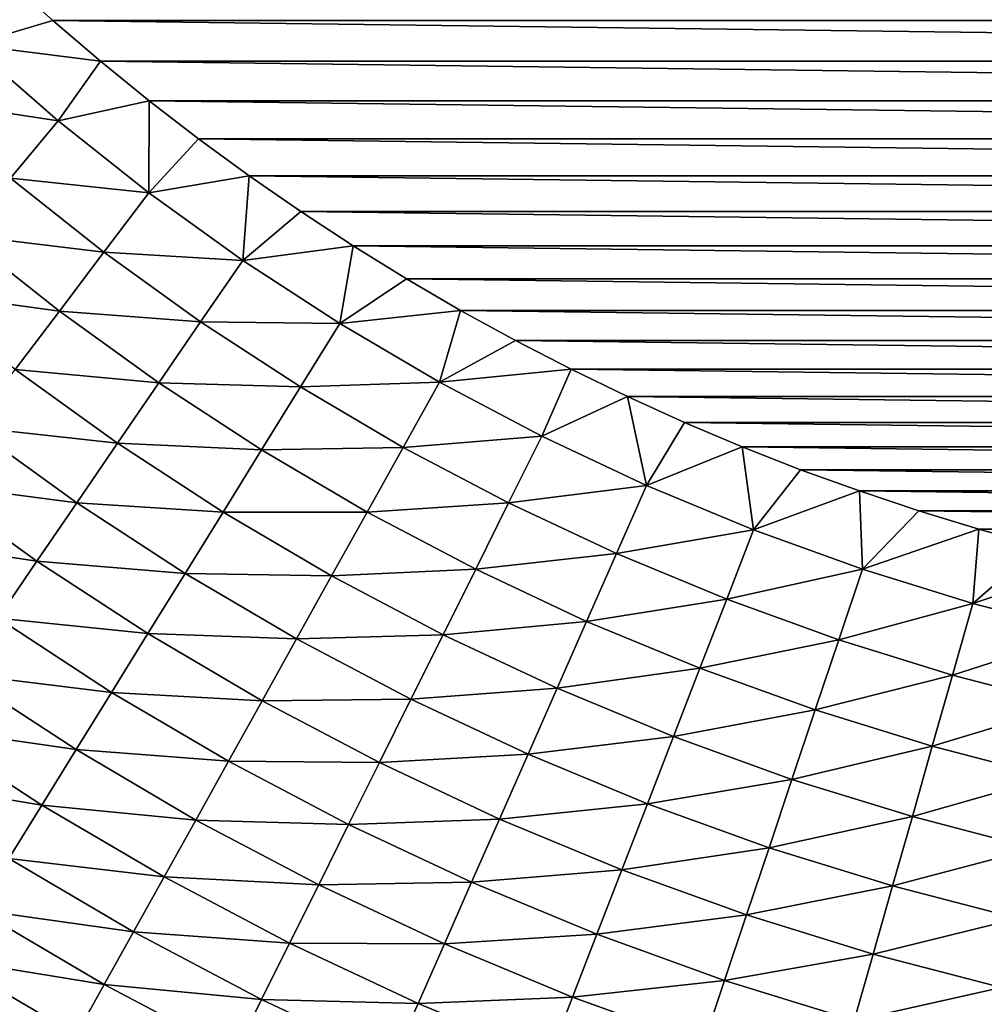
# Model space of a CAD drawing. Extents: x -260 to 260, y -882 to 882.
# Tile 148 of 234: x -20 to -8, y 545 to 557. Entities that reach past the tile are written whole.
import ezdxf

# ---------------------------------------------------------------- set-up
doc = ezdxf.new("R2010")
doc.units = 0
doc.header["$LTSCALE"] = 21.359881
for name, color, linetype in [('1', 7, 'CONTINUOUS'), ('2', 7, 'CONTINUOUS'), ('21', 7, 'CONTINUOUS'), ('24', 7, 'CONTINUOUS')]:
    doc.layers.add(name, color=color, linetype=linetype)

msp = doc.modelspace()

# ---------------------------------------------------------------- linework, layer by layer
at = {"layer": '1', "color": 7, "linetype": 'CONTINUOUS'}
for points in [[(253.525, 812.5), (-253.525, 0), (253.525, 0), (253.525, 812.5)], [(-253.525, 0), (253.525, 812.5), (116.582, 650.819), (-253.525, 0)], [(114.854, 648.894), (-253.525, 0), (116.582, 650.819), (114.854, 648.894)], [(113.045, 647.046), (-253.525, 0), (114.854, 648.894), (113.045, 647.046)], [(111.157, 645.277), (-253.525, 0), (113.045, 647.046), (111.157, 645.277)], [(109.196, 643.59), (-253.525, 0), (111.157, 645.277), (109.196, 643.59)], [(107.164, 641.99), (-253.525, 0), (109.196, 643.59), (107.164, 641.99)], [(105.065, 640.479), (-253.525, 0), (107.164, 641.99), (105.065, 640.479)], [(102.902, 639.059), (-253.525, 0), (105.065, 640.479), (102.902, 639.059)], [(100.681, 637.734), (-253.525, 0), (102.902, 639.059), (100.681, 637.734)], [(98.405, 636.505), (-253.525, 0), (100.681, 637.734), (98.405, 636.505)], [(96.078, 635.376), (-253.525, 0), (98.405, 636.505), (96.078, 635.376)], [(93.704, 634.347), (-253.525, 0), (96.078, 635.376), (93.704, 634.347)], [(91.289, 633.422), (-253.525, 0), (93.704, 634.347), (91.289, 633.422)], [(88.835, 632.602), (-253.525, 0), (91.289, 633.422), (88.835, 632.602)], [(86.349, 631.887), (-253.525, 0), (88.835, 632.602), (86.349, 631.887)], [(83.835, 631.281), (-253.525, 0), (86.349, 631.887), (83.835, 631.281)], [(81.296, 630.783), (-253.525, 0), (83.835, 631.281), (81.296, 630.783)], [(78.739, 630.395), (-253.525, 0), (81.296, 630.783), (78.739, 630.395)], [(76.167, 630.117), (-253.525, 0), (78.739, 630.395), (76.167, 630.117)], [(73.586, 629.95), (-253.525, 0), (76.167, 630.117), (73.586, 629.95)], [(71, 629.895), (-253.525, 0), (73.586, 629.95), (71, 629.895)], [(-129, 629.895), (-253.525, 0), (71, 629.895), (-129, 629.895)]]:
    msp.add_3dface(points, dxfattribs=at)
at = {"layer": '2', "color": 7, "linetype": 'CONTINUOUS'}
for points in [[(-11.35, 535.972, -9), (-203.557, 588.017, -9), (-13.354, 536.551, -9), (-11.35, 535.972, -9)], [(-203.557, 588.017, -9), (-11.35, 535.972, -9), (-16.261, 529, -9), (-203.557, 588.017, -9)], [(-13.354, 536.551, -9), (-203.557, 588.017, -9), (-15.329, 537.223, -9), (-13.354, 536.551, -9)], [(-15.329, 537.223, -9), (-203.557, 588.017, -9), (-17.27, 537.988, -9), (-15.329, 537.223, -9)], [(-17.27, 537.988, -9), (-203.557, 588.017, -9), (-19.173, 538.842, -9), (-17.27, 537.988, -9)], [(-19.173, 538.842, -9), (-203.557, 588.017, -9), (-21.035, 539.785, -9), (-19.173, 538.842, -9)], [(-31.739, 529, -9), (-203.557, 588.017, -9), (-16.261, 529, -9), (-31.739, 529, -9)]]:
    msp.add_3dface(points, dxfattribs=at)
at = {"layer": '21', "color": 7, "linetype": 'CONTINUOUS'}
for points in [[(-19.474, 556.842, -29), (-20.039, 557.35, -29), (19.474, 556.842, -29), (-19.474, 556.842, -29)], [(19.474, 556.842, -29), (-20.039, 557.35, -29), (20.039, 557.35, -29), (19.474, 556.842, -29)], [(-18.898, 556.348, -29), (-19.474, 556.842, -29), (18.898, 556.348, -29), (-18.898, 556.348, -29)], [(18.898, 556.348, -29), (-19.474, 556.842, -29), (19.474, 556.842, -29), (18.898, 556.348, -29)], [(-18.308, 555.868, -29), (-18.898, 556.348, -29), (18.308, 555.868, -29), (-18.308, 555.868, -29)], [(18.308, 555.868, -29), (-18.898, 556.348, -29), (18.898, 556.348, -29), (18.308, 555.868, -29)], [(-17.706, 555.405, -29), (-18.308, 555.868, -29), (17.706, 555.405, -29), (-17.706, 555.405, -29)], [(17.706, 555.405, -29), (-18.308, 555.868, -29), (18.308, 555.868, -29), (17.706, 555.405, -29)], [(-17.093, 554.957, -29), (-17.706, 555.405, -29), (17.093, 554.957, -29), (-17.093, 554.957, -29)], [(17.093, 554.957, -29), (-17.706, 555.405, -29), (17.706, 555.405, -29), (17.093, 554.957, -29)], [(-16.468, 554.525, -29), (-17.093, 554.957, -29), (16.468, 554.525, -29), (-16.468, 554.525, -29)], [(16.468, 554.525, -29), (-17.093, 554.957, -29), (17.093, 554.957, -29), (16.468, 554.525, -29)], [(-15.833, 554.109, -29), (-16.468, 554.525, -29), (15.833, 554.109, -29), (-15.833, 554.109, -29)], [(15.833, 554.109, -29), (-16.468, 554.525, -29), (16.468, 554.525, -29), (15.833, 554.109, -29)], [(-15.186, 553.709, -29), (-15.833, 554.109, -29), (15.186, 553.709, -29), (-15.186, 553.709, -29)], [(15.186, 553.709, -29), (-15.833, 554.109, -29), (15.833, 554.109, -29), (15.186, 553.709, -29)], [(-14.53, 553.327, -29), (-15.186, 553.709, -29), (14.53, 553.327, -29), (-14.53, 553.327, -29)], [(14.53, 553.327, -29), (-15.186, 553.709, -29), (15.186, 553.709, -29), (14.53, 553.327, -29)], [(-13.864, 552.961, -29), (-14.53, 553.327, -29), (13.864, 552.961, -29), (-13.864, 552.961, -29)], [(13.864, 552.961, -29), (-14.53, 553.327, -29), (14.53, 553.327, -29), (13.864, 552.961, -29)], [(-13.189, 552.613, -29), (-13.864, 552.961, -29), (13.189, 552.613, -29), (-13.189, 552.613, -29)], [(13.189, 552.613, -29), (-13.864, 552.961, -29), (13.864, 552.961, -29), (13.189, 552.613, -29)], [(-12.505, 552.282, -29), (-13.189, 552.613, -29), (12.505, 552.282, -29), (-12.505, 552.282, -29)], [(12.505, 552.282, -29), (-13.189, 552.613, -29), (13.189, 552.613, -29), (12.505, 552.282, -29)], [(-11.813, 551.969, -29), (-12.505, 552.282, -29), (11.813, 551.969, -29), (-11.813, 551.969, -29)], [(11.813, 551.969, -29), (-12.505, 552.282, -29), (12.505, 552.282, -29), (11.813, 551.969, -29)], [(-11.113, 551.673, -29), (-11.813, 551.969, -29), (11.113, 551.673, -29), (-11.113, 551.673, -29)], [(11.113, 551.673, -29), (-11.813, 551.969, -29), (11.813, 551.969, -29), (11.113, 551.673, -29)], [(-10.406, 551.396, -29), (-11.113, 551.673, -29), (10.406, 551.396, -29), (-10.406, 551.396, -29)], [(10.406, 551.396, -29), (-11.113, 551.673, -29), (11.113, 551.673, -29), (10.406, 551.396, -29)], [(-9.692, 551.138, -29), (-10.406, 551.396, -29), (9.692, 551.138, -29), (-9.692, 551.138, -29)], [(9.692, 551.138, -29), (-10.406, 551.396, -29), (10.406, 551.396, -29), (9.692, 551.138, -29)], [(-8.971, 550.897, -29), (-9.692, 551.138, -29), (8.971, 550.897, -29), (-8.971, 550.897, -29)], [(8.971, 550.897, -29), (-9.692, 551.138, -29), (9.692, 551.138, -29), (8.971, 550.897, -29)], [(-8.245, 550.676, -29), (-8.971, 550.897, -29), (8.245, 550.676, -29), (-8.245, 550.676, -29)], [(8.245, 550.676, -29), (-8.971, 550.897, -29), (8.971, 550.897, -29), (8.245, 550.676, -29)], [(-7.513, 550.473, -29), (-8.245, 550.676, -29), (7.513, 550.473, -29), (-7.513, 550.473, -29)], [(7.513, 550.473, -29), (-8.245, 550.676, -29), (8.245, 550.676, -29), (7.513, 550.473, -29)]]:
    msp.add_3dface(points, dxfattribs=at)
at = {"layer": '24', "color": 7, "linetype": 'CONTINUOUS'}
for points in [[(-20.039, 557.35, -29), (-19.474, 556.842, -29), (-20.47, 556.546, -28.974), (-20.039, 557.35, -29)], [(-19.474, 556.842, -29), (-18.898, 556.348, -29), (-20.47, 556.546, -28.974), (-19.474, 556.842, -29)], [(-20.47, 556.546, -28.974), (-19.411, 555.625, -28.974), (-21.078, 555.878, -28.893), (-20.47, 556.546, -28.974)], [(-20.47, 556.546, -28.974), (-18.898, 556.348, -29), (-19.411, 555.625, -28.974), (-20.47, 556.546, -28.974)], [(-18.898, 556.348, -29), (-18.308, 555.868, -29), (-19.411, 555.625, -28.974), (-18.898, 556.348, -29)], [(-21.078, 555.878, -28.893), (-19.411, 555.625, -28.974), (-19.988, 554.93, -28.893), (-21.078, 555.878, -28.893)], [(-19.411, 555.625, -28.974), (-18.308, 555.868, -29), (-18.31, 554.753, -28.974), (-19.411, 555.625, -28.974)], [(-18.308, 555.868, -29), (-17.706, 555.405, -29), (-18.31, 554.753, -28.974), (-18.308, 555.868, -29)], [(-19.411, 555.625, -28.974), (-18.31, 554.753, -28.974), (-19.988, 554.93, -28.893), (-19.411, 555.625, -28.974)], [(-17.706, 555.405, -29), (-17.093, 554.957, -29), (-18.31, 554.753, -28.974), (-17.706, 555.405, -29)], [(-19.988, 554.93, -28.893), (-18.855, 554.032, -28.893), (-20.561, 554.24, -28.758), (-19.988, 554.93, -28.893)], [(-19.988, 554.93, -28.893), (-18.31, 554.753, -28.974), (-18.855, 554.032, -28.893), (-19.988, 554.93, -28.893)], [(-18.31, 554.753, -28.974), (-17.093, 554.957, -29), (-17.171, 553.933, -28.974), (-18.31, 554.753, -28.974)], [(-17.093, 554.957, -29), (-16.468, 554.525, -29), (-17.171, 553.933, -28.974), (-17.093, 554.957, -29)], [(-18.31, 554.753, -28.974), (-17.171, 553.933, -28.974), (-18.855, 554.032, -28.893), (-18.31, 554.753, -28.974)], [(-16.468, 554.525, -29), (-15.833, 554.109, -29), (-17.171, 553.933, -28.974), (-16.468, 554.525, -29)], [(-20.561, 554.24, -28.758), (-19.395, 553.316, -28.758), (-21.127, 553.557, -28.569), (-20.561, 554.24, -28.758)], [(-20.561, 554.24, -28.758), (-18.855, 554.032, -28.893), (-19.395, 553.316, -28.758), (-20.561, 554.24, -28.758)], [(-17.171, 553.933, -28.974), (-15.833, 554.109, -29), (-15.995, 553.167, -28.974), (-17.171, 553.933, -28.974)], [(-15.833, 554.109, -29), (-15.186, 553.709, -29), (-15.995, 553.167, -28.974), (-15.833, 554.109, -29)], [(-18.855, 554.032, -28.893), (-17.682, 553.188, -28.893), (-19.395, 553.316, -28.758), (-18.855, 554.032, -28.893)], [(-18.855, 554.032, -28.893), (-17.171, 553.933, -28.974), (-17.682, 553.188, -28.893), (-18.855, 554.032, -28.893)], [(-17.171, 553.933, -28.974), (-15.995, 553.167, -28.974), (-17.682, 553.188, -28.893), (-17.171, 553.933, -28.974)], [(-15.186, 553.709, -29), (-14.53, 553.327, -29), (-15.995, 553.167, -28.974), (-15.186, 553.709, -29)], [(-21.127, 553.557, -28.569), (-19.395, 553.316, -28.758), (-19.93, 552.609, -28.569), (-21.127, 553.557, -28.569)], [(-19.395, 553.316, -28.758), (-18.188, 552.448, -28.758), (-19.93, 552.609, -28.569), (-19.395, 553.316, -28.758)], [(-19.395, 553.316, -28.758), (-17.682, 553.188, -28.893), (-18.188, 552.448, -28.758), (-19.395, 553.316, -28.758)], [(-15.995, 553.167, -28.974), (-14.53, 553.327, -29), (-14.785, 552.456, -28.974), (-15.995, 553.167, -28.974)], [(-14.53, 553.327, -29), (-13.864, 552.961, -29), (-14.785, 552.456, -28.974), (-14.53, 553.327, -29)], [(-17.682, 553.188, -28.893), (-16.471, 552.399, -28.893), (-18.188, 552.448, -28.758), (-17.682, 553.188, -28.893)], [(-17.682, 553.188, -28.893), (-15.995, 553.167, -28.974), (-16.471, 552.399, -28.893), (-17.682, 553.188, -28.893)], [(-15.995, 553.167, -28.974), (-14.785, 552.456, -28.974), (-16.471, 552.399, -28.893), (-15.995, 553.167, -28.974)], [(-13.864, 552.961, -29), (-13.189, 552.613, -29), (-14.785, 552.456, -28.974), (-13.864, 552.961, -29)], [(-19.93, 552.609, -28.569), (-18.69, 551.716, -28.569), (-20.457, 551.911, -28.326), (-19.93, 552.609, -28.569)], [(-19.93, 552.609, -28.569), (-18.188, 552.448, -28.758), (-18.69, 551.716, -28.569), (-19.93, 552.609, -28.569)], [(-14.785, 552.456, -28.974), (-13.189, 552.613, -29), (-13.543, 551.801, -28.974), (-14.785, 552.456, -28.974)], [(-13.189, 552.613, -29), (-12.505, 552.282, -29), (-13.543, 551.801, -28.974), (-13.189, 552.613, -29)], [(-18.188, 552.448, -28.758), (-16.943, 551.636, -28.758), (-18.69, 551.716, -28.569), (-18.188, 552.448, -28.758)], [(-18.188, 552.448, -28.758), (-16.471, 552.399, -28.893), (-16.943, 551.636, -28.758), (-18.188, 552.448, -28.758)], [(-16.471, 552.399, -28.893), (-14.785, 552.456, -28.974), (-15.225, 551.667, -28.893), (-16.471, 552.399, -28.893)], [(-14.785, 552.456, -28.974), (-13.543, 551.801, -28.974), (-15.225, 551.667, -28.893), (-14.785, 552.456, -28.974)], [(-16.471, 552.399, -28.893), (-15.225, 551.667, -28.893), (-16.943, 551.636, -28.758), (-16.471, 552.399, -28.893)], [(-13.543, 551.801, -28.974), (-12.505, 552.282, -29), (-12.273, 551.205, -28.974), (-13.543, 551.801, -28.974)], [(-12.505, 552.282, -29), (-11.813, 551.969, -29), (-12.273, 551.205, -28.974), (-12.505, 552.282, -29)], [(-11.813, 551.969, -29), (-11.113, 551.673, -29), (-12.273, 551.205, -28.974), (-11.813, 551.969, -29)], [(-20.457, 551.911, -28.326), (-19.184, 550.995, -28.326), (-20.973, 551.227, -28.031), (-20.457, 551.911, -28.326)], [(-20.457, 551.911, -28.326), (-18.69, 551.716, -28.569), (-19.184, 550.995, -28.326), (-20.457, 551.911, -28.326)], [(-18.69, 551.716, -28.569), (-17.41, 550.882, -28.569), (-19.184, 550.995, -28.326), (-18.69, 551.716, -28.569)], [(-18.69, 551.716, -28.569), (-16.943, 551.636, -28.758), (-17.41, 550.882, -28.569), (-18.69, 551.716, -28.569)], [(-15.225, 551.667, -28.893), (-13.543, 551.801, -28.974), (-13.946, 550.993, -28.893), (-15.225, 551.667, -28.893)], [(-13.543, 551.801, -28.974), (-12.273, 551.205, -28.974), (-13.946, 550.993, -28.893), (-13.543, 551.801, -28.974)], [(-16.943, 551.636, -28.758), (-15.661, 550.883, -28.758), (-17.41, 550.882, -28.569), (-16.943, 551.636, -28.758)], [(-16.943, 551.636, -28.758), (-15.225, 551.667, -28.893), (-15.661, 550.883, -28.758), (-16.943, 551.636, -28.758)], [(-15.225, 551.667, -28.893), (-13.946, 550.993, -28.893), (-15.661, 550.883, -28.758), (-15.225, 551.667, -28.893)], [(-12.273, 551.205, -28.974), (-11.113, 551.673, -29), (-10.976, 550.668, -28.974), (-12.273, 551.205, -28.974)], [(-11.113, 551.673, -29), (-10.406, 551.396, -29), (-10.976, 550.668, -28.974), (-11.113, 551.673, -29)], [(-10.406, 551.396, -29), (-9.692, 551.138, -29), (-10.976, 550.668, -28.974), (-10.406, 551.396, -29)], [(-20.973, 551.227, -28.031), (-19.668, 550.288, -28.031), (-21.479, 550.558, -27.685), (-20.973, 551.227, -28.031)], [(-20.973, 551.227, -28.031), (-19.184, 550.995, -28.326), (-19.668, 550.288, -28.031), (-20.973, 551.227, -28.031)], [(-13.946, 550.993, -28.893), (-12.273, 551.205, -28.974), (-12.638, 550.379, -28.893), (-13.946, 550.993, -28.893)], [(-12.273, 551.205, -28.974), (-10.976, 550.668, -28.974), (-12.638, 550.379, -28.893), (-12.273, 551.205, -28.974)], [(-10.976, 550.668, -28.974), (-9.692, 551.138, -29), (-9.656, 550.191, -28.974), (-10.976, 550.668, -28.974)], [(-9.692, 551.138, -29), (-8.971, 550.897, -29), (-9.656, 550.191, -28.974), (-9.692, 551.138, -29)], [(-19.184, 550.995, -28.326), (-17.87, 550.139, -28.326), (-19.668, 550.288, -28.031), (-19.184, 550.995, -28.326)], [(-19.184, 550.995, -28.326), (-17.41, 550.882, -28.569), (-17.87, 550.139, -28.326), (-19.184, 550.995, -28.326)], [(-15.661, 550.883, -28.758), (-13.946, 550.993, -28.893), (-14.346, 550.19, -28.758), (-15.661, 550.883, -28.758)], [(-13.946, 550.993, -28.893), (-12.638, 550.379, -28.893), (-14.346, 550.19, -28.758), (-13.946, 550.993, -28.893)], [(-17.41, 550.882, -28.569), (-16.093, 550.108, -28.569), (-17.87, 550.139, -28.326), (-17.41, 550.882, -28.569)], [(-17.41, 550.882, -28.569), (-15.661, 550.883, -28.758), (-16.093, 550.108, -28.569), (-17.41, 550.882, -28.569)], [(-15.661, 550.883, -28.758), (-14.346, 550.19, -28.758), (-16.093, 550.108, -28.569), (-15.661, 550.883, -28.758)], [(-8.971, 550.897, -29), (-8.245, 550.676, -29), (-9.656, 550.191, -28.974), (-8.971, 550.897, -29)], [(-12.638, 550.379, -28.893), (-10.976, 550.668, -28.974), (-11.302, 549.825, -28.893), (-12.638, 550.379, -28.893)], [(-10.976, 550.668, -28.974), (-9.656, 550.191, -28.974), (-11.302, 549.825, -28.893), (-10.976, 550.668, -28.974)], [(-9.656, 550.191, -28.974), (-8.245, 550.676, -29), (-8.315, 549.776, -28.974), (-9.656, 550.191, -28.974)], [(-8.245, 550.676, -29), (-7.513, 550.473, -29), (-8.315, 549.776, -28.974), (-8.245, 550.676, -29)], [(-21.479, 550.558, -27.685), (-19.668, 550.288, -28.031), (-20.142, 549.596, -27.685), (-21.479, 550.558, -27.685)], [(-14.346, 550.19, -28.758), (-12.638, 550.379, -28.893), (-13, 549.558, -28.758), (-14.346, 550.19, -28.758)], [(-12.638, 550.379, -28.893), (-11.302, 549.825, -28.893), (-13, 549.558, -28.758), (-12.638, 550.379, -28.893)], [(-7.513, 550.473, -29), (-6.776, 550.289, -29), (-8.315, 549.776, -28.974), (-7.513, 550.473, -29)], [(-19.668, 550.288, -28.031), (-18.321, 549.41, -28.031), (-20.142, 549.596, -27.685), (-19.668, 550.288, -28.031)], [(-19.668, 550.288, -28.031), (-17.87, 550.139, -28.326), (-18.321, 549.41, -28.031), (-19.668, 550.288, -28.031)], [(-8.315, 549.776, -28.974), (-6.776, 550.289, -29), (-6.956, 549.423, -28.974), (-8.315, 549.776, -28.974)], [(-17.87, 550.139, -28.326), (-16.518, 549.345, -28.326), (-18.321, 549.41, -28.031), (-17.87, 550.139, -28.326)], [(-17.87, 550.139, -28.326), (-16.093, 550.108, -28.569), (-16.518, 549.345, -28.326), (-17.87, 550.139, -28.326)], [(-16.093, 550.108, -28.569), (-14.346, 550.19, -28.758), (-14.741, 549.396, -28.569), (-16.093, 550.108, -28.569)], [(-14.346, 550.19, -28.758), (-13, 549.558, -28.758), (-14.741, 549.396, -28.569), (-14.346, 550.19, -28.758)], [(-11.302, 549.825, -28.893), (-9.656, 550.191, -28.974), (-9.943, 549.335, -28.893), (-11.302, 549.825, -28.893)], [(-9.656, 550.191, -28.974), (-8.315, 549.776, -28.974), (-9.943, 549.335, -28.893), (-9.656, 550.191, -28.974)], [(-16.093, 550.108, -28.569), (-14.741, 549.396, -28.569), (-16.518, 549.345, -28.326), (-16.093, 550.108, -28.569)], [(-13, 549.558, -28.758), (-11.302, 549.825, -28.893), (-11.626, 548.989, -28.758), (-13, 549.558, -28.758)], [(-11.302, 549.825, -28.893), (-9.943, 549.335, -28.893), (-11.626, 548.989, -28.758), (-11.302, 549.825, -28.893)], [(-9.943, 549.335, -28.893), (-8.315, 549.776, -28.974), (-8.562, 548.907, -28.893), (-9.943, 549.335, -28.893)], [(-8.315, 549.776, -28.974), (-6.956, 549.423, -28.974), (-8.562, 548.907, -28.893), (-8.315, 549.776, -28.974)], [(-20.142, 549.596, -27.685), (-18.763, 548.697, -27.685), (-20.603, 548.923, -27.289), (-20.142, 549.596, -27.685)], [(-20.142, 549.596, -27.685), (-18.321, 549.41, -28.031), (-18.763, 548.697, -27.685), (-20.142, 549.596, -27.685)], [(-14.741, 549.396, -28.569), (-13, 549.558, -28.758), (-13.358, 548.747, -28.569), (-14.741, 549.396, -28.569)], [(-13, 549.558, -28.758), (-11.626, 548.989, -28.758), (-13.358, 548.747, -28.569), (-13, 549.558, -28.758)], [(-8.562, 548.907, -28.893), (-6.956, 549.423, -28.974), (-7.163, 548.544, -28.893), (-8.562, 548.907, -28.893)], [(-18.321, 549.41, -28.031), (-16.935, 548.595, -28.031), (-18.763, 548.697, -27.685), (-18.321, 549.41, -28.031)], [(-18.321, 549.41, -28.031), (-16.518, 549.345, -28.326), (-16.935, 548.595, -28.031), (-18.321, 549.41, -28.031)], [(-16.518, 549.345, -28.326), (-15.131, 548.613, -28.326), (-16.935, 548.595, -28.031), (-16.518, 549.345, -28.326)], [(-16.518, 549.345, -28.326), (-14.741, 549.396, -28.569), (-15.131, 548.613, -28.326), (-16.518, 549.345, -28.326)], [(-14.741, 549.396, -28.569), (-13.358, 548.747, -28.569), (-15.131, 548.613, -28.326), (-14.741, 549.396, -28.569)], [(-11.626, 548.989, -28.758), (-9.943, 549.335, -28.893), (-10.228, 548.484, -28.758), (-11.626, 548.989, -28.758)], [(-9.943, 549.335, -28.893), (-8.562, 548.907, -28.893), (-10.228, 548.484, -28.758), (-9.943, 549.335, -28.893)], [(-13.358, 548.747, -28.569), (-11.626, 548.989, -28.758), (-11.947, 548.162, -28.569), (-13.358, 548.747, -28.569)], [(-11.626, 548.989, -28.758), (-10.228, 548.484, -28.758), (-11.947, 548.162, -28.569), (-11.626, 548.989, -28.758)], [(-20.603, 548.923, -27.289), (-19.192, 548.003, -27.289), (-21.05, 548.271, -26.844), (-20.603, 548.923, -27.289)], [(-20.603, 548.923, -27.289), (-18.763, 548.697, -27.685), (-19.192, 548.003, -27.289), (-20.603, 548.923, -27.289)], [(-10.228, 548.484, -28.758), (-8.562, 548.907, -28.893), (-8.808, 548.044, -28.758), (-10.228, 548.484, -28.758)], [(-8.562, 548.907, -28.893), (-7.163, 548.544, -28.893), (-8.808, 548.044, -28.758), (-8.562, 548.907, -28.893)], [(-15.131, 548.613, -28.326), (-13.358, 548.747, -28.569), (-13.711, 547.947, -28.326), (-15.131, 548.613, -28.326)], [(-13.358, 548.747, -28.569), (-11.947, 548.162, -28.569), (-13.711, 547.947, -28.326), (-13.358, 548.747, -28.569)], [(-18.763, 548.697, -27.685), (-17.343, 547.863, -27.685), (-19.192, 548.003, -27.289), (-18.763, 548.697, -27.685)], [(-18.763, 548.697, -27.685), (-16.935, 548.595, -28.031), (-17.343, 547.863, -27.685), (-18.763, 548.697, -27.685)], [(-16.935, 548.595, -28.031), (-15.513, 547.846, -28.031), (-17.343, 547.863, -27.685), (-16.935, 548.595, -28.031)], [(-16.935, 548.595, -28.031), (-15.131, 548.613, -28.326), (-15.513, 547.846, -28.031), (-16.935, 548.595, -28.031)], [(-15.131, 548.613, -28.326), (-13.711, 547.947, -28.326), (-15.513, 547.846, -28.031), (-15.131, 548.613, -28.326)], [(-11.947, 548.162, -28.569), (-10.228, 548.484, -28.758), (-10.51, 547.643, -28.569), (-11.947, 548.162, -28.569)], [(-10.228, 548.484, -28.758), (-8.808, 548.044, -28.758), (-10.51, 547.643, -28.569), (-10.228, 548.484, -28.758)], [(-8.808, 548.044, -28.758), (-7.163, 548.544, -28.893), (-7.369, 547.671, -28.758), (-8.808, 548.044, -28.758)], [(-21.05, 548.271, -26.844), (-19.608, 547.331, -26.844), (-21.481, 547.642, -26.352), (-21.05, 548.271, -26.844)], [(-21.05, 548.271, -26.844), (-19.192, 548.003, -27.289), (-19.608, 547.331, -26.844), (-21.05, 548.271, -26.844)], [(-13.711, 547.947, -28.326), (-11.947, 548.162, -28.569), (-12.262, 547.347, -28.326), (-13.711, 547.947, -28.326)], [(-11.947, 548.162, -28.569), (-10.51, 547.643, -28.569), (-12.262, 547.347, -28.326), (-11.947, 548.162, -28.569)], [(-19.192, 548.003, -27.289), (-17.74, 547.15, -27.289), (-19.608, 547.331, -26.844), (-19.192, 548.003, -27.289)], [(-19.192, 548.003, -27.289), (-17.343, 547.863, -27.685), (-17.74, 547.15, -27.289), (-19.192, 548.003, -27.289)], [(-10.51, 547.643, -28.569), (-8.808, 548.044, -28.758), (-9.05, 547.191, -28.569), (-10.51, 547.643, -28.569)], [(-8.808, 548.044, -28.758), (-7.369, 547.671, -28.758), (-9.05, 547.191, -28.569), (-8.808, 548.044, -28.758)], [(-15.513, 547.846, -28.031), (-13.711, 547.947, -28.326), (-14.058, 547.162, -28.031), (-15.513, 547.846, -28.031)], [(-13.711, 547.947, -28.326), (-12.262, 547.347, -28.326), (-14.058, 547.162, -28.031), (-13.711, 547.947, -28.326)], [(-17.343, 547.863, -27.685), (-15.887, 547.095, -27.685), (-17.74, 547.15, -27.289), (-17.343, 547.863, -27.685)], [(-17.343, 547.863, -27.685), (-15.513, 547.846, -28.031), (-15.887, 547.095, -27.685), (-17.343, 547.863, -27.685)], [(-15.513, 547.846, -28.031), (-14.058, 547.162, -28.031), (-15.887, 547.095, -27.685), (-15.513, 547.846, -28.031)], [(-21.481, 547.642, -26.352), (-19.608, 547.331, -26.844), (-20.01, 546.683, -26.352), (-21.481, 547.642, -26.352)], [(-12.262, 547.347, -28.326), (-10.51, 547.643, -28.569), (-10.788, 546.814, -28.326), (-12.262, 547.347, -28.326)], [(-10.51, 547.643, -28.569), (-9.05, 547.191, -28.569), (-10.788, 546.814, -28.326), (-10.51, 547.643, -28.569)], [(-9.05, 547.191, -28.569), (-7.369, 547.671, -28.758), (-7.572, 546.807, -28.569), (-9.05, 547.191, -28.569)], [(-19.608, 547.331, -26.844), (-18.125, 546.46, -26.844), (-20.01, 546.683, -26.352), (-19.608, 547.331, -26.844)], [(-19.608, 547.331, -26.844), (-17.74, 547.15, -27.289), (-18.125, 546.46, -26.844), (-19.608, 547.331, -26.844)], [(-14.058, 547.162, -28.031), (-12.262, 547.347, -28.326), (-12.572, 546.547, -28.031), (-14.058, 547.162, -28.031)], [(-12.262, 547.347, -28.326), (-10.788, 546.814, -28.326), (-12.572, 546.547, -28.031), (-12.262, 547.347, -28.326)], [(-15.887, 547.095, -27.685), (-14.058, 547.162, -28.031), (-14.396, 546.396, -27.685), (-15.887, 547.095, -27.685)], [(-14.058, 547.162, -28.031), (-12.572, 546.547, -28.031), (-14.396, 546.396, -27.685), (-14.058, 547.162, -28.031)], [(-10.788, 546.814, -28.326), (-9.05, 547.191, -28.569), (-9.29, 546.351, -28.326), (-10.788, 546.814, -28.326)], [(-9.05, 547.191, -28.569), (-7.572, 546.807, -28.569), (-9.29, 546.351, -28.326), (-9.05, 547.191, -28.569)], [(-17.74, 547.15, -27.289), (-16.25, 546.365, -27.289), (-18.125, 546.46, -26.844), (-17.74, 547.15, -27.289)], [(-17.74, 547.15, -27.289), (-15.887, 547.095, -27.685), (-16.25, 546.365, -27.289), (-17.74, 547.15, -27.289)], [(-15.887, 547.095, -27.685), (-14.396, 546.396, -27.685), (-16.25, 546.365, -27.289), (-15.887, 547.095, -27.685)], [(-12.572, 546.547, -28.031), (-10.788, 546.814, -28.326), (-11.06, 546.001, -28.031), (-12.572, 546.547, -28.031)], [(-10.788, 546.814, -28.326), (-9.29, 546.351, -28.326), (-11.06, 546.001, -28.031), (-10.788, 546.814, -28.326)], [(-9.29, 546.351, -28.326), (-7.572, 546.807, -28.569), (-7.772, 545.956, -28.326), (-9.29, 546.351, -28.326)], [(-20.01, 546.683, -26.352), (-18.496, 545.794, -26.352), (-20.394, 546.062, -25.816), (-20.01, 546.683, -26.352)], [(-20.01, 546.683, -26.352), (-18.125, 546.46, -26.844), (-18.496, 545.794, -26.352), (-20.01, 546.683, -26.352)], [(-18.125, 546.46, -26.844), (-16.603, 545.657, -26.844), (-18.496, 545.794, -26.352), (-18.125, 546.46, -26.844)], [(-18.125, 546.46, -26.844), (-16.25, 546.365, -27.289), (-16.603, 545.657, -26.844), (-18.125, 546.46, -26.844)], [(-14.396, 546.396, -27.685), (-12.572, 546.547, -28.031), (-12.875, 545.765, -27.685), (-14.396, 546.396, -27.685)], [(-12.572, 546.547, -28.031), (-11.06, 546.001, -28.031), (-12.875, 545.765, -27.685), (-12.572, 546.547, -28.031)], [(-16.25, 546.365, -27.289), (-14.726, 545.649, -27.289), (-16.603, 545.657, -26.844), (-16.25, 546.365, -27.289)], [(-16.25, 546.365, -27.289), (-14.396, 546.396, -27.685), (-14.726, 545.649, -27.289), (-16.25, 546.365, -27.289)], [(-14.396, 546.396, -27.685), (-12.875, 545.765, -27.685), (-14.726, 545.649, -27.289), (-14.396, 546.396, -27.685)], [(-11.06, 546.001, -28.031), (-9.29, 546.351, -28.326), (-9.524, 545.526, -28.031), (-11.06, 546.001, -28.031)], [(-9.29, 546.351, -28.326), (-7.772, 545.956, -28.326), (-9.524, 545.526, -28.031), (-9.29, 546.351, -28.326)], [(-20.394, 546.062, -25.816), (-18.851, 545.155, -25.816), (-20.761, 545.469, -25.235), (-20.394, 546.062, -25.816)], [(-20.394, 546.062, -25.816), (-18.496, 545.794, -26.352), (-18.851, 545.155, -25.816), (-20.394, 546.062, -25.816)], [(-12.875, 545.765, -27.685), (-11.06, 546.001, -28.031), (-11.327, 545.206, -27.685), (-12.875, 545.765, -27.685)], [(-11.06, 546.001, -28.031), (-9.524, 545.526, -28.031), (-11.327, 545.206, -27.685), (-11.06, 546.001, -28.031)], [(-9.524, 545.526, -28.031), (-7.772, 545.956, -28.326), (-7.968, 545.121, -28.031), (-9.524, 545.526, -28.031)], [(-18.496, 545.794, -26.352), (-16.942, 544.975, -26.352), (-18.851, 545.155, -25.816), (-18.496, 545.794, -26.352)], [(-18.496, 545.794, -26.352), (-16.603, 545.657, -26.844), (-16.942, 544.975, -26.352), (-18.496, 545.794, -26.352)], [(-14.726, 545.649, -27.289), (-12.875, 545.765, -27.685), (-13.17, 545.005, -27.289), (-14.726, 545.649, -27.289)], [(-12.875, 545.765, -27.685), (-11.327, 545.206, -27.685), (-13.17, 545.005, -27.289), (-12.875, 545.765, -27.685)], [(-16.603, 545.657, -26.844), (-15.045, 544.926, -26.844), (-16.942, 544.975, -26.352), (-16.603, 545.657, -26.844)], [(-16.603, 545.657, -26.844), (-14.726, 545.649, -27.289), (-15.045, 544.926, -26.844), (-16.603, 545.657, -26.844)], [(-14.726, 545.649, -27.289), (-13.17, 545.005, -27.289), (-15.045, 544.926, -26.844), (-14.726, 545.649, -27.289)], [(-11.327, 545.206, -27.685), (-9.524, 545.526, -28.031), (-9.754, 544.719, -27.685), (-11.327, 545.206, -27.685)], [(-9.524, 545.526, -28.031), (-7.968, 545.121, -28.031), (-9.754, 544.719, -27.685), (-9.524, 545.526, -28.031)], [(-20.761, 545.469, -25.235), (-19.191, 544.546, -25.235), (-21.109, 544.907, -24.614), (-20.761, 545.469, -25.235)], [(-20.761, 545.469, -25.235), (-18.851, 545.155, -25.816), (-19.191, 544.546, -25.235), (-20.761, 545.469, -25.235)], [(-18.851, 545.155, -25.816), (-17.268, 544.321, -25.816), (-19.191, 544.546, -25.235), (-18.851, 545.155, -25.816)], [(-18.851, 545.155, -25.816), (-16.942, 544.975, -26.352), (-17.268, 544.321, -25.816), (-18.851, 545.155, -25.816)], [(-13.17, 545.005, -27.289), (-11.327, 545.206, -27.685), (-11.586, 544.433, -27.289), (-13.17, 545.005, -27.289)], [(-11.327, 545.206, -27.685), (-9.754, 544.719, -27.685), (-11.586, 544.433, -27.289), (-11.327, 545.206, -27.685)], [(-15.045, 544.926, -26.844), (-13.17, 545.005, -27.289), (-13.455, 544.268, -26.844), (-15.045, 544.926, -26.844)], [(-13.17, 545.005, -27.289), (-11.586, 544.433, -27.289), (-13.455, 544.268, -26.844), (-13.17, 545.005, -27.289)], [(-9.754, 544.719, -27.685), (-7.968, 545.121, -28.031), (-8.16, 544.305, -27.685), (-9.754, 544.719, -27.685)], [(-16.942, 544.975, -26.352), (-15.353, 544.229, -26.352), (-17.268, 544.321, -25.816), (-16.942, 544.975, -26.352)], [(-16.942, 544.975, -26.352), (-15.045, 544.926, -26.844), (-15.353, 544.229, -26.352), (-16.942, 544.975, -26.352)], [(-15.045, 544.926, -26.844), (-13.455, 544.268, -26.844), (-15.353, 544.229, -26.352), (-15.045, 544.926, -26.844)]]:
    msp.add_3dface(points, dxfattribs=at)

doc.saveas('drawing.dxf')
